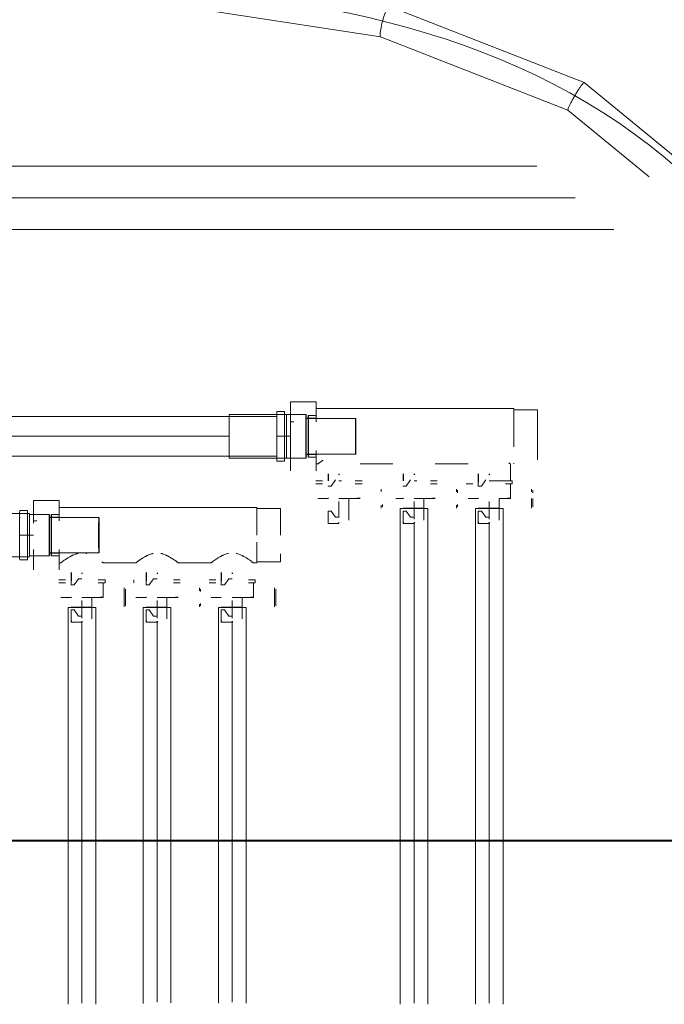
# Model space of a CAD drawing. Header units: millimetres. Extents: x -21756 to -17416, y -600 to 2500.
# Tile 5 of 23: x -19196 to -18870, y 63 to 561. Entities that reach past the tile are written whole.
import ezdxf

# ---------------------------------------------------------------- set-up
doc = ezdxf.new("R2010")
doc.units = ezdxf.units.MM
for name, color, linetype, lineweight in [('A-DETL-THIN', 151, 'Continuous', 25), ('I-FURN', 30, 'Continuous', 18), ('P-PIPE', 3, 'Continuous', 18), ('P-PIPE-CNTR', 3, 'Continuous', 18), ('P-SANR-FIXT', 6, 'Continuous', 18)]:
    doc.layers.add(name, color=color, linetype=linetype, lineweight=lineweight)

# ---------------------------------------------------------------- blocks, each defined once
blk = doc.blocks.new('Kitchen_Cabinets_FINSA_Pro-Base-Sink-unit-1200-blanc - Opening Type - _Two hinged doors_ Height - _800 mm_-1380536-Elévation Sud')
at = {"layer": 'I-FURN'}
for p, q in [((-19404.6, 145.75), (-18806.6, 145.75)), ((-19389.49, 145.25), (-18221.49, 145.25))]:
    blk.add_line(p, q, dxfattribs=at)
blk = doc.blocks.new('HC_Manifold_MEPcontent_Valsir_Pexal BRASS_3 Way Cold Water_INT-EN - 1_2__ x 3_4__-1092819-Elévation Sud')
at = {"layer": 'A-DETL-THIN', "color": 170}
for p, q in [((-19169.89, 268.5), (-19170.03, 268.5)), ((-19153.84, 268.5), (-19155.27, 268.5)), ((-19131.89, 268.5), (-19132.03, 268.5)), ((-19115.84, 268.5), (-19117.27, 268.5)), ((-19093.89, 268.5), (-19094.03, 268.5)), ((-19077.84, 268.5), (-19079.27, 268.5))]:
    blk.add_line(p, q, dxfattribs=at)
at = {"layer": 'P-SANR-FIXT', "color": 5}
for p, q in [((-19189.04, 317.5), (-19176.04, 317.5)), ((-19189.04, 317.5), (-19189.04, 307.25)), ((-19176.04, 307.25), (-19176.04, 317.5)), ((-19076.04, 314), (-19176.04, 314)), ((-19076.04, 300), (-19076.04, 314)), ((-19064.04, 313.45), (-19076.04, 313.45)), ((-19064.04, 300), (-19064.04, 313.45)), ((-19189.04, 307.25), (-19187.36, 307.25)), ((-19189.04, 306.12), (-19189.04, 307.25)), ((-19076.04, 286), (-19076.04, 296.38)), ((-19189.04, 292.75), (-19189.04, 282.5)), ((-19176.04, 282.5), (-19176.04, 292.75)), ((-19064.04, 286.55), (-19064.04, 290.49)), ((-19176.04, 286), (-19175.24, 286)), ((-19153.84, 286), (-19137.24, 286)), ((-19115.84, 286), (-19099.24, 286)), ((-19077.84, 286), (-19076.04, 286)), ((-19076.04, 286.55), (-19064.04, 286.55)), ((-19172.81, 277.45), (-19176.24, 277.45)), ((-19172.81, 275.96), (-19176.24, 275.96)), ((-19152.84, 277.45), (-19156.27, 277.45)), ((-19152.84, 275.96), (-19156.27, 275.96)), ((-19153.84, 268.5), (-19153.84, 275.96)), ((-19152.84, 275.96), (-19152.84, 277.45)), ((-19138.24, 277.45), (-19138.24, 275.96)), ((-19114.84, 277.45), (-19118.27, 277.45)), ((-19114.84, 275.96), (-19118.27, 275.96)), ((-19096.81, 277.45), (-19100.24, 277.45)), ((-19096.81, 275.96), (-19100.24, 275.96)), ((-19076.84, 277.45), (-19080.27, 277.45)), ((-19076.84, 275.96), (-19080.27, 275.96)), ((-19077.84, 268.5), (-19077.84, 275.96)), ((-19076.84, 275.96), (-19076.84, 277.45)), ((-19170.08, 268.5), (-19175.24, 268.5)), ((-19155.27, 268.5), (-19159.51, 268.5)), ((-19132.08, 268.5), (-19137.24, 268.5)), ((-19117.27, 268.5), (-19121.19, 268.5)), ((-19094.08, 268.5), (-19099.24, 268.5)), ((-19079.27, 268.5), (-19083.51, 268.5))]:
    blk.add_line(p, q, dxfattribs=at)
for points, knots in [([(-19166.48, 290.77), (-19166.64, 290.74), (-19166.95, 290.67), (-19167.55, 290.5), (-19168.29, 290.23), (-19169, 289.92), (-19169.48, 289.7), (-19169.74, 289.57), (-19169.94, 289.48), (-19170.14, 289.39), (-19170.39, 289.26), (-19170.82, 289.02), (-19171.41, 288.67), (-19171.95, 288.31), (-19172.32, 288.08), (-19172.52, 287.95), (-19172.67, 287.85), (-19172.81, 287.76), (-19173, 287.64), (-19173.32, 287.42), (-19173.74, 287.11), (-19174.18, 286.78), (-19174.56, 286.51), (-19174.86, 286.31), (-19175.15, 286.1), (-19175.24, 286.02), (-19175.24, 286)], [0.5555556, 0.5555556, 0.5555556, 0.5555556, 0.5694444, 0.5833333, 0.6111111, 0.6388889, 0.6527778, 0.6597222, 0.6666667, 0.6736111, 0.6805556, 0.6944444, 0.7222222, 0.75, 0.7638889, 0.7708333, 0.7777778, 0.7847222, 0.7916667, 0.8055556, 0.8333333, 0.8611111, 0.8888889, 0.9166667, 0.9444444, 1, 1, 1, 1]), ([(-19128.48, 290.77), (-19128.64, 290.74), (-19128.95, 290.67), (-19129.55, 290.5), (-19130.29, 290.23), (-19131, 289.92), (-19131.48, 289.7), (-19131.74, 289.57), (-19131.94, 289.48), (-19132.14, 289.39), (-19132.39, 289.26), (-19132.82, 289.02), (-19133.41, 288.67), (-19133.95, 288.31), (-19134.32, 288.08), (-19134.52, 287.95), (-19134.67, 287.85), (-19134.81, 287.76), (-19135, 287.64), (-19135.32, 287.42), (-19135.74, 287.11), (-19136.18, 286.78), (-19136.56, 286.51), (-19136.86, 286.31), (-19137.15, 286.1), (-19137.24, 286.02), (-19137.24, 286)], [0.5555556, 0.5555556, 0.5555556, 0.5555556, 0.5694444, 0.5833333, 0.6111111, 0.6388889, 0.6527778, 0.6597222, 0.6666667, 0.6736111, 0.6805556, 0.6944444, 0.7222222, 0.75, 0.7638889, 0.7708333, 0.7777778, 0.7847222, 0.7916667, 0.8055556, 0.8333333, 0.8611111, 0.8888889, 0.9166667, 0.9444444, 1, 1, 1, 1]), ([(-19115.84, 286), (-19115.84, 286.02), (-19115.93, 286.1), (-19116.23, 286.31), (-19116.53, 286.51), (-19116.9, 286.78), (-19117.34, 287.11), (-19117.76, 287.42), (-19118.08, 287.63), (-19118.27, 287.76), (-19118.41, 287.85), (-19118.56, 287.94), (-19118.76, 288.07), (-19119.13, 288.31), (-19119.67, 288.67), (-19120.26, 289.02), (-19120.69, 289.26), (-19120.94, 289.39), (-19121.14, 289.48), (-19121.34, 289.57), (-19121.6, 289.7), (-19122.08, 289.92), (-19122.79, 290.23), (-19123.53, 290.5), (-19124.13, 290.67), (-19124.44, 290.74), (-19124.6, 290.77)], [0, 0, 0, 0, 0.0555556, 0.0833333, 0.1111111, 0.1388889, 0.1666667, 0.1944444, 0.2083333, 0.2152778, 0.2222222, 0.2291667, 0.2361111, 0.25, 0.2777778, 0.3055556, 0.3194444, 0.3263889, 0.3333333, 0.3402778, 0.3472222, 0.3611111, 0.3888889, 0.4166667, 0.4305556, 0.4444444, 0.4444444, 0.4444444, 0.4444444]), ([(-19099.24, 286), (-19099.22, 286), (-19099.12, 286.07), (-19098.84, 286.3), (-19098.46, 286.59), (-19097.77, 287.09), (-19096.7, 287.84), (-19095.65, 288.53), (-19094.82, 289.02), (-19094.32, 289.29), (-19093.94, 289.48), (-19093.55, 289.67), (-19093, 289.93), (-19092.29, 290.24), (-19091.4, 290.55), (-19090.79, 290.71), (-19090.48, 290.77)], [0, 0, 0, 0, 0.0555556, 0.0833333, 0.1111111, 0.1666667, 0.2222222, 0.2777778, 0.3055556, 0.3194444, 0.3333333, 0.3472222, 0.3611111, 0.3888889, 0.4166667, 0.4444444, 0.4444444, 0.4444444, 0.4444444]), ([(-19086.6, 290.77), (-19086.29, 290.71), (-19085.68, 290.55), (-19084.79, 290.23), (-19084.08, 289.93), (-19083.53, 289.67), (-19083.14, 289.48), (-19082.76, 289.29), (-19082.26, 289.02), (-19081.43, 288.53), (-19080.38, 287.84), (-19079.31, 287.09), (-19078.62, 286.59), (-19078.24, 286.3), (-19077.96, 286.07), (-19077.86, 286), (-19077.84, 286)], [0.5555556, 0.5555556, 0.5555556, 0.5555556, 0.5833333, 0.6111111, 0.6388889, 0.6527778, 0.6666667, 0.6805556, 0.6944444, 0.7222222, 0.7777778, 0.8333333, 0.8888889, 0.9166667, 0.9444444, 1, 1, 1, 1]), ([(-19153.84, 286), (-19153.84, 286.02), (-19153.93, 286.1), (-19154.23, 286.31), (-19154.43, 286.45), (-19154.54, 286.53)], [0, 0, 0, 0, 0.0555556, 0.0833333, 0.1111111, 0.1111111, 0.1111111, 0.1111111])]:
    blk.add_open_spline(points, degree=3, knots=knots, dxfattribs=at)
blk.add_open_spline([(-19162.13, 290.67), (-19162.29, 290.71), (-19162.44, 290.74), (-19162.6, 290.77)], degree=3, dxfattribs=at)
blk = doc.blocks.new('SA_Connection Piece_MEPcontent_Valsir_Pexal BRASS_Kit with Nut_Shared - 14 mm x 2 mm-1_2__-1092681-Elévation Sud')
at = {"layer": 'A-DETL-THIN'}
for p, q in [((-19132.04, 281.07), (-19132.04, 277.51)), ((-19126.54, 281), (-19126.54, 280.46)), ((-19132.04, 277.39), (-19132.04, 276.87)), ((-19132.04, 256.66), (-19132.04, 255.93)), ((-19126.54, 256.54), (-19126.54, 256))]:
    blk.add_line(p, q, dxfattribs=at)
at = {"layer": 'P-PIPE'}
for p, q in [((-19132.04, 276.83), (-19132.04, 274.79)), ((-19130.5, 274.8), (-19132.04, 274.8)), ((-19128.31, 277.91), (-19130.5, 274.8)), ((-19126.54, 277.91), (-19128.31, 277.91)), ((-19105.12, 273.3), (-19105.12, 271.89)), ((-19104.54, 271.49), (-19104.54, 272.73)), ((-19126.54, 268.5), (-19121.54, 268.5)), ((-19121.54, 257.64), (-19121.54, 268.5)), ((-19105.12, 265.11), (-19105.12, 263.7)), ((-19104.54, 264.27), (-19104.54, 265.51)), ((-19132.04, 262.21), (-19132.04, 256.67)), ((-19132.04, 262.2), (-19130.5, 262.2)), ((-19130.5, 262.2), (-19128.31, 259.09)), ((-19128.31, 259.09), (-19126.54, 259.09)), ((-19132.04, 255.93), (-19126.54, 255.93))]:
    blk.add_line(p, q, dxfattribs=at)
at = {"layer": 'P-PIPE', "flags": 128}
blk.add_lwpolyline([(-19126.54, 267.03), (-19126.54, 265.88), (-19126.54, 263.38), (-19126.54, 261.11), (-19126.54, 259.16), (-19126.54, 258.11)], dxfattribs=at)
blk = doc.blocks.new('SA_Connection Piece_MEPcontent_Valsir_Pexal BRASS_Kit with Nut_Shared - 14 mm x 2 mm-1_2__-V30-Elévation Sud')
at = {"layer": 'A-DETL-THIN'}
for p, q in [((-19094.04, 281.07), (-19094.04, 277.51)), ((-19088.54, 281), (-19088.54, 280.46)), ((-19094.04, 277.39), (-19094.04, 276.87)), ((-19094.04, 256.66), (-19094.04, 255.93)), ((-19088.54, 256.54), (-19088.54, 256))]:
    blk.add_line(p, q, dxfattribs=at)
at = {"layer": 'P-PIPE'}
for p, q in [((-19094.04, 276.83), (-19094.04, 274.79)), ((-19092.5, 274.8), (-19094.04, 274.8)), ((-19090.31, 277.91), (-19092.5, 274.8)), ((-19088.54, 277.91), (-19090.31, 277.91)), ((-19067.12, 273.3), (-19067.12, 268.5)), ((-19066.54, 268.5), (-19066.54, 272.73)), ((-19088.54, 268.5), (-19083.54, 268.5)), ((-19083.54, 257.64), (-19083.54, 268.5)), ((-19067.12, 268.5), (-19067.12, 263.7)), ((-19066.54, 264.27), (-19066.54, 268.5)), ((-19094.04, 262.21), (-19094.04, 256.67)), ((-19094.04, 262.2), (-19092.5, 262.2)), ((-19092.5, 262.2), (-19090.31, 259.09)), ((-19090.31, 259.09), (-19088.54, 259.09)), ((-19094.04, 255.93), (-19088.54, 255.93))]:
    blk.add_line(p, q, dxfattribs=at)
at = {"layer": 'P-PIPE', "flags": 128}
blk.add_lwpolyline([(-19088.54, 267.03), (-19088.54, 265.88), (-19088.54, 263.38), (-19088.54, 261.11), (-19088.54, 259.16), (-19088.54, 258.11)], dxfattribs=at)
blk = doc.blocks.new('COMAP - SKINPRESS ppsu - Manchon_Réduit_9240W - Manchon_Réduit_9240W-1099302-Elévation Sud')
at = {"layer": 'A-DETL-THIN', "color": 170}
for p, q in [((-19176.08, 309), (-19181.04, 309)), ((-19181.04, 291), (-19176.08, 291))]:
    blk.add_line(p, q, dxfattribs=at)
for centre, major_axis, start_param, end_param in [((-19181.04, 300), (0, 10.5), 0, 0.8006), ((-19181.04, 300), (0, 10.5), 5.732252, 5.759587), ((-19180.04, 300), (0, 10.5), 0, 0.8006), ((-19156.04, 300), (0, 9), 0, 1.570796), ((-19181.04, 300), (0, 10.5), 0.812545, 1.570796), ((-19180.04, 300), (0, 10.5), 0.812545, 1.570796), ((-19156.04, 300), (0, 9), 4.712389, 5.497787), ((-19181.04, 300), (0, 10.5), 1.570796, 2.329048), ((-19180.04, 300), (0, 10.5), 1.570796, 2.329048), ((-19156.04, 300), (0, 9), 1.570796, 3.141593), ((-19156.04, 300), (0, 9), 3.926991, 4.712389), ((-19181.04, 300), (0, 10.5), 2.340992, 3.141593), ((-19180.04, 300), (0, 10.5), 2.340992, 3.141593)]:
    blk.add_ellipse(centre, major_axis=major_axis, ratio=0.003484, start_param=start_param, end_param=end_param, dxfattribs=at)
at = {"layer": 'P-PIPE', "color": 5}
for p, q in [((-19191.04, 311), (-19220.04, 311)), ((-19192.04, 312.5), (-19196.04, 312.5)), ((-19181.04, 310.5), (-19191.04, 310.5)), ((-19176.04, 310.5), (-19180.04, 310.5)), ((-19156.04, 309), (-19176.04, 309)), ((-19220.04, 289), (-19191.04, 289)), ((-19191.04, 289.5), (-19181.04, 289.5)), ((-19180.04, 289.5), (-19176.04, 289.5)), ((-19176.04, 291), (-19156.04, 291)), ((-19196.04, 287.5), (-19192.04, 287.5))]:
    blk.add_line(p, q, dxfattribs=at)
for centre, major_axis, start_param, end_param in [((-19220.04, 300), (0, 11), 0, 1.570796), ((-19196.04, 300), (0, 12.5), 0, 1.570796), ((-19192.04, 300), (0, 12.5), 0, 1.570796), ((-19191.04, 300), (0, 11), 0, 1.570796), ((-19220.04, 300), (0, 11), 1.570796, 3.141593), ((-19196.04, 300), (0, 12.5), 1.570796, 3.141593), ((-19192.04, 300), (0, 12.5), 1.570796, 3.141593), ((-19191.04, 300), (0, 11), 1.570796, 3.141593)]:
    blk.add_ellipse(centre, major_axis=major_axis, ratio=0.003484, start_param=start_param, end_param=end_param, dxfattribs=at)
blk = doc.blocks.new('HC_Manifold_MEPcontent_Valsir_Pexal BRASS_3 Way Hot Water_INT-EN - 1_2__ x 3_4__-1095158-Elévation Sud')
at = {"layer": 'A-DETL-THIN', "color": 10}
for p, q in [((-19039.89, 318.5), (-19040.03, 318.5)), ((-19023.84, 318.5), (-19025.27, 318.5)), ((-19001.89, 318.5), (-19002.03, 318.5)), ((-18985.84, 318.5), (-18987.27, 318.5)), ((-18963.89, 318.5), (-18964.03, 318.5)), ((-18947.84, 318.5), (-18949.27, 318.5))]:
    blk.add_line(p, q, dxfattribs=at)
at = {"layer": 'P-SANR-FIXT', "color": 1}
for p, q in [((-19059.04, 367.5), (-19046.04, 367.5)), ((-19059.04, 367.5), (-19059.04, 357.25)), ((-19046.04, 357.25), (-19046.04, 367.5)), ((-18946.04, 364), (-19046.04, 364)), ((-18946.04, 350), (-18946.04, 364)), ((-18934.04, 363.45), (-18946.04, 363.45)), ((-18934.04, 350), (-18934.04, 363.45)), ((-19059.04, 357.25), (-19057.36, 357.25)), ((-19059.04, 342.75), (-19059.04, 357.25)), ((-18946.04, 344.68), (-18946.04, 350)), ((-18934.04, 338.11), (-18934.04, 350)), ((-19059.04, 342.75), (-19059.04, 332.5)), ((-19046.04, 332.5), (-19046.04, 342.75)), ((-19046.04, 336), (-19045.24, 336)), ((-19023.84, 336), (-19007.24, 336)), ((-18985.84, 336), (-18969.24, 336)), ((-18947.84, 327.45), (-18947.84, 336)), ((-18946.04, 336), (-18946.04, 336.48)), ((-19042.81, 327.45), (-19046.24, 327.45)), ((-19042.81, 325.96), (-19046.24, 325.96)), ((-19033.19, 327.45), (-19034.54, 327.45)), ((-19022.84, 327.45), (-19026.27, 327.45)), ((-19022.84, 325.96), (-19026.27, 325.96)), ((-18995.19, 327.45), (-18996.54, 327.45)), ((-18984.84, 327.45), (-18988.27, 327.45)), ((-18984.84, 325.96), (-18988.27, 325.96)), ((-18966.81, 325.96), (-18970.24, 325.96)), ((-18946.84, 327.45), (-18958.54, 327.45)), ((-18946.84, 325.96), (-18950.27, 325.96)), ((-18947.84, 318.5), (-18947.84, 325.96)), ((-18946.84, 325.96), (-18946.84, 327.45)), ((-19040.08, 318.5), (-19045.24, 318.5)), ((-19025.27, 318.5), (-19029.19, 318.5)), ((-19002.08, 318.5), (-19005.81, 318.5)), ((-18987.27, 318.5), (-18991.19, 318.5)), ((-18964.08, 318.5), (-18969.24, 318.5)), ((-18949.27, 318.5), (-18953.51, 318.5))]:
    blk.add_line(p, q, dxfattribs=at)
for points, knots in [([(-19042.67, 337.85), (-19042.72, 337.82), (-19042.81, 337.76), (-19043, 337.64), (-19043.32, 337.42), (-19043.74, 337.11), (-19044.18, 336.78), (-19044.56, 336.51), (-19044.86, 336.31), (-19045.15, 336.1), (-19045.24, 336.02), (-19045.24, 336)], [0.7777778, 0.7777778, 0.7777778, 0.7777778, 0.7847222, 0.7916667, 0.8055556, 0.8333333, 0.8611111, 0.8888889, 0.9166667, 0.9444444, 1, 1, 1, 1]), ([(-18948.54, 336.53), (-18948.43, 336.44), (-18948.24, 336.3), (-18947.96, 336.07), (-18947.86, 336), (-18947.84, 336)], [0.8888889, 0.8888889, 0.8888889, 0.8888889, 0.9166667, 0.9444444, 1, 1, 1, 1])]:
    blk.add_open_spline(points, degree=3, knots=knots, dxfattribs=at)
blk = doc.blocks.new('SA_Connection Piece_MEPcontent_Valsir_Pexal BRASS_Kit with Nut_Shared - 14 mm x 2 mm-1_2__-V6-Elévation Sud')
at = {"layer": 'A-DETL-THIN'}
for p, q in [((-19002.04, 331.07), (-19002.04, 327.51)), ((-18996.54, 331), (-18996.54, 330.46)), ((-19002.04, 306.66), (-19002.04, 305.93)), ((-18996.54, 306.54), (-18996.54, 306))]:
    blk.add_line(p, q, dxfattribs=at)
at = {"layer": 'P-PIPE'}
for p, q in [((-19002.04, 324.97), (-19002.04, 324.79)), ((-19000.5, 324.8), (-19002.04, 324.8)), ((-18998.31, 327.91), (-19000.5, 324.8)), ((-18975.12, 323.3), (-18975.12, 321.89)), ((-18974.54, 321.49), (-18974.54, 322.73)), ((-18996.54, 318.5), (-18991.54, 318.5)), ((-18991.54, 307.64), (-18991.54, 318.5)), ((-18975.12, 315.11), (-18975.12, 313.7)), ((-18974.54, 314.27), (-18974.54, 315.51)), ((-19002.04, 312.21), (-19002.04, 306.67)), ((-19002.04, 312.2), (-19000.5, 312.2)), ((-19000.5, 312.2), (-18998.31, 309.09)), ((-18998.31, 309.09), (-18996.54, 309.09)), ((-19002.04, 305.93), (-18996.54, 305.93))]:
    blk.add_line(p, q, dxfattribs=at)
at = {"layer": 'P-PIPE', "flags": 128}
blk.add_lwpolyline([(-18996.54, 317.03), (-18996.54, 315.88), (-18996.54, 313.38), (-18996.54, 311.11), (-18996.54, 309.16), (-18996.54, 308.11)], dxfattribs=at)
blk = doc.blocks.new('SA_Connection Piece_MEPcontent_Valsir_Pexal BRASS_Kit with Nut_Shared - 14 mm x 2 mm-1_2__-V7-Elévation Sud')
at = {"layer": 'A-DETL-THIN'}
for p, q in [((-18964.04, 331.07), (-18964.04, 327.51)), ((-18958.54, 331), (-18958.54, 330.46)), ((-18964.04, 327.39), (-18964.04, 326.79)), ((-18964.04, 306.66), (-18964.04, 305.93)), ((-18958.54, 306.54), (-18958.54, 306))]:
    blk.add_line(p, q, dxfattribs=at)
at = {"layer": 'P-PIPE'}
for p, q in [((-18964.04, 326.75), (-18964.04, 324.79)), ((-18962.5, 324.8), (-18964.04, 324.8)), ((-18960.31, 327.91), (-18962.5, 324.8)), ((-18937.12, 323.3), (-18937.12, 321.89)), ((-18936.54, 321.49), (-18936.54, 322.73)), ((-18953.54, 307.64), (-18953.54, 318.5)), ((-18937.12, 318.5), (-18937.12, 313.7)), ((-18936.54, 314.27), (-18936.54, 318.5)), ((-18964.04, 312.21), (-18964.04, 306.67)), ((-18964.04, 312.2), (-18962.5, 312.2)), ((-18962.5, 312.2), (-18960.31, 309.09)), ((-18960.31, 309.09), (-18958.54, 309.09)), ((-18964.04, 305.93), (-18958.54, 305.93))]:
    blk.add_line(p, q, dxfattribs=at)
at = {"layer": 'P-PIPE', "flags": 128}
blk.add_lwpolyline([(-18958.54, 317.03), (-18958.54, 315.88), (-18958.54, 313.38), (-18958.54, 311.11), (-18958.54, 309.16), (-18958.54, 308.11)], dxfattribs=at)
blk = doc.blocks.new('SA_Connection Piece_MEPcontent_Valsir_Pexal BRASS_Kit with Nut_Shared - 14 mm x 2 mm-1_2__-V8-Elévation Sud')
at = {"layer": 'A-DETL-THIN'}
for p, q in [((-19040.04, 331.07), (-19040.04, 327.51)), ((-19034.54, 331), (-19034.54, 330.46))]:
    blk.add_line(p, q, dxfattribs=at)
at = {"layer": 'P-PIPE'}
for p, q in [((-19040.04, 324.97), (-19040.04, 324.79)), ((-19038.5, 324.8), (-19040.04, 324.8)), ((-19036.31, 327.91), (-19038.5, 324.8)), ((-19013.12, 323.3), (-19013.12, 321.89)), ((-19034.54, 318.5), (-19029.54, 318.5)), ((-19029.54, 307.64), (-19029.54, 318.5)), ((-19013.12, 315.11), (-19013.12, 313.7)), ((-19012.54, 314.27), (-19012.54, 315.51)), ((-19040.04, 312.21), (-19040.04, 305.93)), ((-19040.04, 312.2), (-19038.5, 312.2)), ((-19038.5, 312.2), (-19036.31, 309.09)), ((-19036.31, 309.09), (-19034.54, 309.09)), ((-19040.04, 305.93), (-19034.54, 305.93))]:
    blk.add_line(p, q, dxfattribs=at)
at = {"layer": 'P-PIPE', "flags": 128}
for points in [[(-19034.54, 317.03), (-19034.54, 315.88), (-19034.54, 313.38), (-19034.54, 311.11), (-19034.54, 309.16), (-19034.54, 308.89)], [(-19034.54, 306.54), (-19034.54, 306), (-19034.54, 306)]]:
    blk.add_lwpolyline(points, dxfattribs=at)
blk = doc.blocks.new('COMAP - SKINPRESS ppsu - Manchon_Réduit_9240W - Manchon_Réduit_9240W-1104270-Elévation Sud')
at = {"layer": 'A-DETL-THIN', "color": 10}
for p, q in [((-19051.04, 357.34), (-19051.04, 361)), ((-19046.08, 359), (-19051.04, 359)), ((-19050.04, 360.5), (-19050.04, 357.31)), ((-19026.04, 350), (-19026.04, 359)), ((-19051.04, 350), (-19051.04, 357.24)), ((-19050.04, 357.22), (-19050.04, 350)), ((-19051.04, 342.76), (-19051.04, 350)), ((-19050.04, 350), (-19050.04, 342.78)), ((-19026.04, 341), (-19026.04, 350)), ((-19051.04, 339), (-19051.04, 342.66)), ((-19051.04, 341), (-19046.08, 341)), ((-19050.04, 342.69), (-19050.04, 339.5))]:
    blk.add_line(p, q, dxfattribs=at)
at = {"layer": 'P-PIPE', "color": 1}
for p, q in [((-19061.04, 361), (-19090.04, 361)), ((-19090.04, 361), (-19090.04, 350)), ((-19062.04, 362.5), (-19066.04, 362.5)), ((-19066.04, 362.5), (-19066.04, 350)), ((-19062.04, 350), (-19062.04, 362.5)), ((-19061.04, 350), (-19061.04, 361)), ((-19051.04, 361), (-19061.04, 361)), ((-19061.04, 361), (-19061.04, 350)), ((-19046.04, 360.5), (-19050.04, 360.5)), ((-19026.04, 359), (-19046.04, 359)), ((-19090.04, 350), (-19090.04, 339)), ((-19066.04, 350), (-19066.04, 337.5)), ((-19062.04, 337.5), (-19062.04, 350)), ((-19061.04, 339), (-19061.04, 350)), ((-19061.04, 350), (-19061.04, 339)), ((-19090.04, 339), (-19061.04, 339)), ((-19061.04, 339), (-19051.04, 339)), ((-19050.04, 339.5), (-19046.04, 339.5)), ((-19046.04, 341), (-19026.04, 341)), ((-19066.04, 337.5), (-19062.04, 337.5))]:
    blk.add_line(p, q, dxfattribs=at)

msp = doc.modelspace()

# ---------------------------------------------------------------- linework, layer by layer
at = {"layer": 'A-DETL-THIN', "color": 170}
for p, q in [((-19196.04, 308.91), (-19196.04, 309.04)), ((-19196.04, 290.96), (-19196.04, 291.09)), ((-19159.59, 263.5), (-19170.04, 263.5)), ((-19121.59, 263.5), (-19132.04, 263.5)), ((-19083.59, 263.5), (-19094.04, 263.5))]:
    msp.add_line(p, q, dxfattribs=at)
at = {"layer": 'A-DETL-THIN', "color": 10}
for p, q in [((-18991.59, 313.5), (-19002.04, 313.5)), ((-18953.59, 313.5), (-18964.04, 313.5))]:
    msp.add_line(p, q, dxfattribs=at)
at = {"layer": 'P-PIPE'}
for p, q in [((-19120.61, 568.44), (-19013.48, 552.01)), ((-18910.54, 528.91), (-19009.3, 567.55)), ((-19013.51, 552.02), (-18918.71, 514.92)), ((-18859.68, 487.28), (-18910.53, 528.9)), ((-18918.72, 514.93), (-18877.58, 481.25))]:
    msp.add_line(p, q, dxfattribs=at)
at = {"layer": 'P-PIPE', "color": 5}
for p, q in [((-18934.52, 486.56), (-19540.24, 486.56)), ((-19540.24, 454.56), (-18895.43, 454.56)), ((-19171.54, 263.5), (-19171.54, 62.88)), ((-19170.09, 263.5), (-19171.54, 263.5)), ((-19157.54, 263.5), (-19159.53, 263.5)), ((-19157.54, 62.74), (-19157.54, 263.5)), ((-19133.54, 263.5), (-19133.54, 63.21)), ((-19132.09, 263.5), (-19133.54, 263.5)), ((-19119.54, 263.5), (-19121.53, 263.5)), ((-19119.54, 63.41), (-19119.54, 263.5)), ((-19095.54, 263.5), (-19095.54, 63.31)), ((-19094.09, 263.5), (-19095.54, 263.5)), ((-19081.54, 263.5), (-19083.53, 263.5)), ((-19081.54, 63.31), (-19081.54, 263.5))]:
    msp.add_line(p, q, dxfattribs=at)
at = {"layer": 'P-PIPE', "color": 1}
for p, q in [((-19066.04, 360), (-19614.54, 360)), ((-19614.54, 340), (-19066.04, 340)), ((-19003.54, 313.5), (-19003.54, 62.88)), ((-19002.09, 313.5), (-19003.54, 313.5)), ((-18989.54, 313.5), (-18991.53, 313.5)), ((-18989.54, 62.74), (-18989.54, 313.5)), ((-18965.54, 313.5), (-18965.54, 62.87)), ((-18964.09, 313.5), (-18965.54, 313.5)), ((-18951.54, 313.5), (-18953.53, 313.5)), ((-18951.54, 62.75), (-18951.54, 313.5))]:
    msp.add_line(p, q, dxfattribs=at)
at = {"layer": 'P-PIPE'}
for points, knots in [([(-19012.53, 559.78), (-19012.35, 560.46), (-19011.97, 561.82), (-19011.36, 563.72), (-19010.75, 565.35), (-19009.99, 567.01), (-19009.55, 567.56), (-19009.35, 567.56)], [0, 0, 0, 0, 0.166667, 0.333333, 0.5, 0.666667, 1, 1, 1, 1]), ([(-18915.5, 521.81), (-18915.14, 522.42), (-18914.42, 523.65), (-18913.34, 525.36), (-18912.36, 526.85), (-18911.25, 528.38), (-18910.74, 528.89), (-18910.58, 528.91)], [0, 0, 0, 0, 0.166667, 0.333333, 0.5, 0.666667, 1, 1, 1, 1]), ([(-18918.67, 514.92), (-18918.82, 514.9), (-18918.75, 515.52), (-18917.73, 517.72), (-18916.53, 519.98), (-18915.85, 521.2), (-18915.5, 521.81)], [0, 0, 0, 0, 0.333333, 0.666667, 0.833333, 1, 1, 1, 1])]:
    msp.add_open_spline(points, degree=3, knots=knots, dxfattribs=at)
for points in [[(-19013.45, 552.01), (-19013.65, 552.01), (-19013.85, 552.73), (-19013.5, 555.71), (-19012.9, 558.43), (-19012.53, 559.78)], [(-18910.58, 528.91), (-18910.56, 528.91), (-18910.54, 528.91), (-18910.53, 528.9)]]:
    msp.add_open_spline(points, degree=3, dxfattribs=at)
at = {"layer": 'P-PIPE-CNTR', "color": 5}
for p, q in [((-19511.22, 470.56), (-18914.97, 470.56)), ((-19196.04, 300), (-19189.04, 300)), ((-19164.54, 256), (-19164.54, 63.38)), ((-19126.54, 256), (-19126.54, 63.88)), ((-19088.54, 256), (-19088.54, 63.88))]:
    msp.add_line(p, q, dxfattribs=at)
at = {"layer": 'P-PIPE-CNTR', "color": 1}
for p, q in [((-19090.04, 350), (-19590.53, 350)), ((-19059.04, 350), (-19066.04, 350)), ((-18996.54, 306), (-18996.54, 63.38)), ((-18958.54, 306), (-18958.54, 63.38))]:
    msp.add_line(p, q, dxfattribs=at)
at = {"layer": 'P-PIPE-CNTR'}
msp.add_open_spline([(-19475.86, 569.57), (-19242.7, 573.95), (-18977.16, 621.66), (-18833.82, 455.76)], degree=3, dxfattribs=at)

# ---------------------------------------------------------------- block references
at = {"layer": 'A-DETL-THIN', "color": 10}
for name in ['HC_Manifold_MEPcontent_Valsir_Pexal BRASS_3 Way Hot Water_INT-EN - 1_2__ x 3_4__-1095158-Elévation Sud', 'COMAP - SKINPRESS ppsu - Manchon_Réduit_9240W - Manchon_Réduit_9240W-1104270-Elévation Sud']:
    msp.add_blockref(name, (0, 0), dxfattribs=at)
at = {"layer": 'A-DETL-THIN'}
for name, p in [('SA_Connection Piece_MEPcontent_Valsir_Pexal BRASS_Kit with Nut_Shared - 14 mm x 2 mm-1_2__-V8-Elévation Sud', (0, 0)), ('SA_Connection Piece_MEPcontent_Valsir_Pexal BRASS_Kit with Nut_Shared - 14 mm x 2 mm-1_2__-V6-Elévation Sud', (0, 0)), ('SA_Connection Piece_MEPcontent_Valsir_Pexal BRASS_Kit with Nut_Shared - 14 mm x 2 mm-1_2__-V7-Elévation Sud', (0, 0)), ('SA_Connection Piece_MEPcontent_Valsir_Pexal BRASS_Kit with Nut_Shared - 14 mm x 2 mm-1_2__-V30-Elévation Sud', (-76, 0)), ('SA_Connection Piece_MEPcontent_Valsir_Pexal BRASS_Kit with Nut_Shared - 14 mm x 2 mm-1_2__-1092681-Elévation Sud', (0, 0)), ('SA_Connection Piece_MEPcontent_Valsir_Pexal BRASS_Kit with Nut_Shared - 14 mm x 2 mm-1_2__-V30-Elévation Sud', (0, 0))]:
    msp.add_blockref(name, p, dxfattribs=at)
at = {"layer": 'A-DETL-THIN', "color": 170}
for name in ['HC_Manifold_MEPcontent_Valsir_Pexal BRASS_3 Way Cold Water_INT-EN - 1_2__ x 3_4__-1092819-Elévation Sud', 'COMAP - SKINPRESS ppsu - Manchon_Réduit_9240W - Manchon_Réduit_9240W-1099302-Elévation Sud']:
    msp.add_blockref(name, (0, 0), dxfattribs=at)
at = {"layer": 'I-FURN'}
msp.add_blockref('Kitchen_Cabinets_FINSA_Pro-Base-Sink-unit-1200-blanc - Opening Type - _Two hinged doors_ Height - _800 mm_-1380536-Elévation Sud', (0, 0), dxfattribs=at)

doc.saveas('drawing.dxf')
